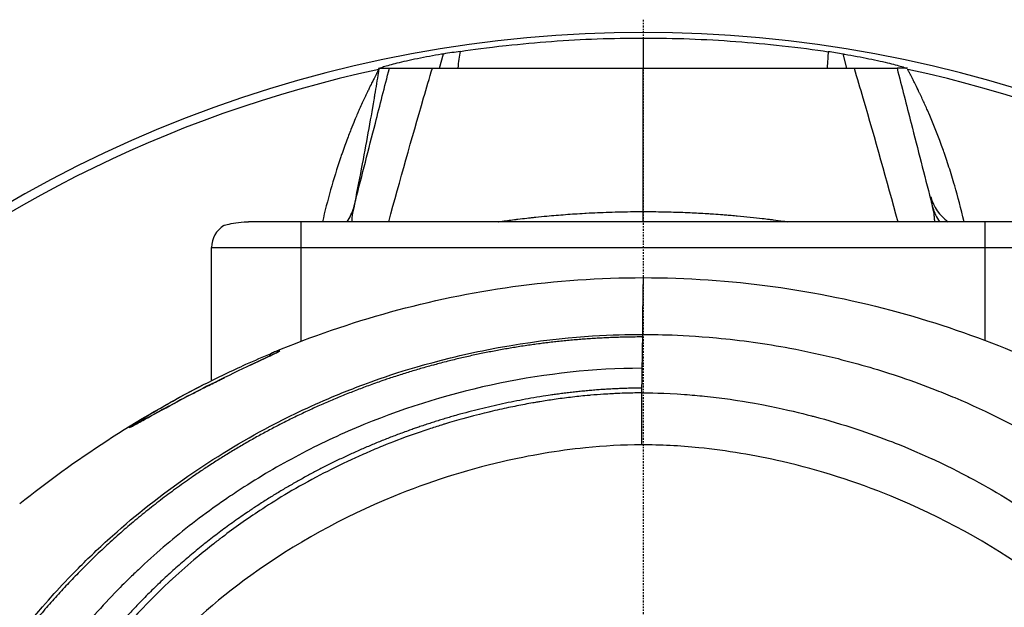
# Model space of a CAD drawing. Header units: millimetres. Extents: x 0 to 5219, y 0 to 2970.
# Tile 156 of 232: x 956 to 1032, y 2753 to 2799. Entities that reach past the tile are written whole.
import ezdxf

# ---------------------------------------------------------------- set-up
doc = ezdxf.new("R2010")
doc.units = ezdxf.units.MM
doc.header["$LTSCALE"] = 0.2
doc.linetypes.add('CENTER2', pattern=[1.125, 0.75, -0.125, 0.125, -0.125])
doc.layers.add('02_Center Line', color=1, linetype='CENTER2')

# ---------------------------------------------------------------- blocks, each defined once
blk = doc.blocks.new('A$C9f5df81e')
for p, q in [((-0.001, 97.63), (-0.001, 95.288)), ((-15.784, 95.288), (-15.488, 96.391)), ((15.784, 95.288), (15.488, 96.391)), ((-20.524, 95.284), (-19.67, 95.287)), ((-20.524, 95.284), (-20.497, 95.199)), ((20.474, 95.284), (19.67, 95.287)), ((30.584, 83.4), (-30.584, 83.4)), ((-26.5, 74.145), (-26.5, 83.4)), ((26.5, 74.198), (26.5, 83.4)), ((-33.45, 81.4), (33.45, 81.4)), ((-33.45, 71.083), (-33.45, 81.4)), ((-0.132, 70.135), (-0.132, 66.111)), ((-27.572, 68.228), (-27.572, 68.234)), ((-40.121, 59.944), (-40.121, 59.951))]:
    blk.add_line(p, q)
for centre, radius, start, end in [((0, 0), 98.049, 320.81648, 219.18352), ((0, 0), 97.379, 102.15136, 218.6979), ((0, 0), 97.379, 321.3021, 77.84817), ((-31.45, 81.4), 2, 121.66824, 180), ((0, 0), 71, 130.74815, 130.78181)]:
    blk.add_arc(centre, radius, start, end)
for centre, major_axis, ratio, start_param, end_param in [((0, 0.281), (97.408, 0), 0.999387, 1.716767, 1.730476), ((0, 0.282), (97.407, 0), 0.999387, 1.411115, 1.42312), ((-799.489, 95.195), (839.568, 0.164), 0.000393, 6.066655, 6.06671), ((26.064, 86.369), (-3.797, -1.031), 0.936067, 0.00696, 0.648579), ((-26.279, 85.534), (3.881, -0.902), 0.932896, 5.918291, 6.241384), ((0, 86.004), (0.001, 4), 0.000655, 4.003634, 4.240243), ((26.279, 85.534), (-3.881, -0.901), 0.932892, 0.041852, 0.364952), ((-0.089, -25.559), (-0.412, -111.374), 0.006969, 3.596906, 3.644133), ((3.103, -43.309), (2.493, -129.241), 0.016754, 3.561917, 3.565594), ((-66.121, -283.354), (38.047, 356.75), 0.050041, 0.027398, 0.036226), ((-66.121, -283.354), (38.047, 356.75), 0.050041, 0.00544, 0.027398), ((-27.98, 72.939), (0.001, -0.5), 0.999314, 3.916329, 3.916963), ((-27.98, 72.939), (-0.001, 0.5), 0.999314, 0.391954, 0.760551), ((3.676, -25.48), (2.864, -111.294), 0.023666, 3.643675, 3.671677), ((4.637, -25.439), (-3.658, 111.255), 0.028562, 0.529883, 0.536449), ((-17.859, -554.187), (-21.158, 622.077), 0.037405, 0.030063, 0.036277), ((-39.582, 67.028), (-0.361, 0.346), 0.998671, 5.66522, 6.034292), ((-39.582, 67.028), (0.361, -0.346), 0.998671, 2.505047, 2.50857)]:
    blk.add_ellipse(centre, major_axis=major_axis, ratio=ratio, start_param=start_param, end_param=end_param)
for points, knots in [([(-14.167, 96.595), (-13.13, 96.75), (-12.156, 96.88), (-9.453, 97.175), (-8.277, 97.283), (-5.909, 97.458), (-4.771, 97.521), (-2.373, 97.608), (-1.187, 97.63), (-0.001, 97.63)], [-1.54167, -1.54167, -1.54167, -1.54167, -1.077352, -1.077352, -0.719561, -0.719561, -0.355862, -0.355862, -0.000001, -0.000001, -0.000001, -0.000001]), ([(-0.001, 97.63), (2.392, 97.63), (4.772, 97.543), (8.381, 97.276), (9.575, 97.165), (12.125, 96.882), (13.271, 96.729), (14.332, 96.57)], [-1.174947, -1.174947, -1.174947, -1.174947, -0.604639, -0.604639, -0.322164, -0.322164, -0.000006, -0.000006, -0.000006, -0.000006]), ([(-15.488, 96.391), (-15.535, 96.384), (-15.582, 96.376), (-16.241, 96.268), (-16.891, 96.15), (-18.093, 95.906), (-18.645, 95.781), (-19.504, 95.569), (-19.879, 95.466), (-20.252, 95.346), (-20.344, 95.312), (-20.408, 95.284)], [-0.7391569, -0.7391569, -0.7391569, -0.7391569, -0.7249093, -0.7249093, -0.5389217, -0.5389217, -0.3529341, -0.3529341, -0.1764671, -0.1764671, -0.091179, -0.091179, -0.091179, -0.091179]), ([(15.488, 96.391), (15.535, 96.384), (15.582, 96.376), (16.241, 96.268), (16.891, 96.15), (18.093, 95.906), (18.645, 95.781), (19.504, 95.569), (19.879, 95.466), (20.252, 95.346), (20.344, 95.312), (20.408, 95.284)], [0.6897537, 0.6897537, 0.6897537, 0.6897537, 0.7040014, 0.7040014, 0.8899889, 0.8899889, 1.0759765, 1.0759765, 1.2524435, 1.2524435, 1.3377316, 1.3377316, 1.3377316, 1.3377316]), ([(-20.494, 95.205), (-20.528, 95.13), (-20.585, 95.026), (-20.614, 94.97), (-20.628, 94.942), (-20.646, 94.908), (-20.667, 94.867), (-20.688, 94.826), (-20.716, 94.772), (-20.729, 94.746), (-20.757, 94.693), (-20.79, 94.627), (-20.829, 94.549), (-20.849, 94.51), (-20.871, 94.468), (-20.893, 94.423), (-20.916, 94.377), (-20.943, 94.323), (-20.957, 94.296), (-21.009, 94.192), (-21.073, 94.064), (-21.147, 93.912), (-21.184, 93.837), (-21.224, 93.755), (-21.266, 93.668), (-21.308, 93.58), (-21.365, 93.463), (-21.394, 93.402), (-21.512, 93.156), (-21.638, 92.888), (-21.771, 92.596), (-21.837, 92.45), (-21.906, 92.299), (-21.976, 92.142), (-22.01, 92.063), (-22.046, 91.983), (-22.081, 91.902), (-22.099, 91.861), (-22.117, 91.82), (-22.135, 91.779), (-22.153, 91.737), (-22.176, 91.684), (-22.181, 91.671), (-22.27, 91.466), (-22.432, 91.086), (-22.651, 90.532), (-22.761, 90.255), (-22.885, 89.935), (-23.02, 89.571), (-23.087, 89.389), (-23.158, 89.196), (-23.23, 88.993), (-23.267, 88.891), (-23.303, 88.786), (-23.341, 88.679), (-23.359, 88.625), (-23.378, 88.571), (-23.397, 88.516), (-23.416, 88.461), (-23.44, 88.392), (-23.451, 88.358), (-24.015, 86.7), (-24.481, 85.046), (-24.859, 83.4)], [0.000041, 0.000041, 0.000041, 0.000041, 0.015625, 0.015625, 0.015625, 0.0234375, 0.0234375, 0.0234375, 0.03125, 0.03125, 0.03125, 0.046875, 0.046875, 0.046875, 0.0546875, 0.0546875, 0.0546875, 0.0625, 0.0625, 0.0625, 0.09375, 0.09375, 0.09375, 0.109375, 0.109375, 0.109375, 0.125, 0.125, 0.125, 0.1875, 0.1875, 0.1875, 0.21875, 0.21875, 0.21875, 0.234375, 0.234375, 0.234375, 0.2421875, 0.2421875, 0.2421875, 0.25, 0.25, 0.25, 0.375, 0.375, 0.375, 0.4375, 0.4375, 0.4375, 0.46875, 0.46875, 0.46875, 0.484375, 0.484375, 0.484375, 0.4921875, 0.4921875, 0.4921875, 0.5, 0.5, 0.5, 0.8845228, 0.8845228, 0.8845228, 0.8845228]), ([(-22.437, 84.482), (-22.385, 84.682), (-22.334, 84.883), (-22.282, 85.085), (-21.789, 87.01), (-21.281, 88.995), (-20.758, 91.04), (-20.402, 92.428), (-20.04, 93.844), (-19.67, 95.287)], [0, 0, 0, 0, 0.0586885, 0.0586885, 0.0586885, 0.6192986, 0.6192986, 0.6192986, 1, 1, 1, 1]), ([(-20.5, 95.162), (-20.503, 95.139), (-20.507, 95.116), (-20.511, 95.093), (-20.52, 95.035), (-20.529, 94.976), (-20.538, 94.916), (-20.622, 94.383), (-20.714, 93.821), (-20.813, 93.232), (-20.835, 93.104), (-20.857, 92.975), (-20.879, 92.845), (-21.016, 92.043), (-21.166, 91.191), (-21.33, 90.292), (-21.49, 89.41), (-21.663, 88.481), (-21.849, 87.506), (-22.032, 86.544), (-22.228, 85.537), (-22.437, 84.482)], [0.0057479, 0.0057479, 0.0057479, 0.0057479, 0.0139461, 0.0139461, 0.0139461, 0.0348205, 0.0348205, 0.0348205, 0.2223983, 0.2223983, 0.2223983, 0.263146, 0.263146, 0.263146, 0.5131765, 0.5131765, 0.5131765, 0.7582424, 0.7582424, 0.7582424, 1, 1, 1, 1]), ([(-20.494, 95.205), (-20.495, 95.198), (-20.497, 95.185), (-20.499, 95.173), (-20.499, 95.169), (-20.5, 95.166), (-20.5, 95.162)], [0, 0, 0, 0, 0.004505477, 0.004505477, 0.004505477, 0.005747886, 0.005747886, 0.005747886, 0.005747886]), ([(-19.719, 83.4), (-18.846, 86.597), (-17.95, 89.794), (-17.017, 92.991), (-16.793, 93.757), (-16.568, 94.522), (-16.34, 95.288)], [0.1355558, 0.1355558, 0.1355558, 0.1355558, 0.8329277, 0.8329277, 0.8329277, 1, 1, 1, 1]), ([(-19.67, 95.287), (-19.656, 95.287), (-19.577, 95.287), (-19.281, 95.288), (-19.061, 95.288), (-18.477, 95.288), (-18.114, 95.288), (-17.283, 95.288), (-16.829, 95.288), (-16.34, 95.288)], [-0.636574, -0.636574, -0.636574, -0.636574, -0.4794173, -0.4794173, -0.319228, -0.319228, -0.1562272, -0.1562272, -0.000001, -0.000001, -0.000001, -0.000001]), ([(-16.34, 95.288), (-15.493, 95.288), (-14.612, 95.288), (-13.731, 95.288), (-13.258, 95.288), (-12.784, 95.288), (-12.308, 95.288), (-11.87, 95.288), (-11.432, 95.288), (-10.994, 95.288), (-10.08, 95.288), (-9.164, 95.288), (-8.248, 95.288), (-8.235, 95.288), (-8.222, 95.288), (-8.209, 95.288), (-7.306, 95.288), (-6.404, 95.288), (-5.501, 95.288), (-4.585, 95.288), (-3.668, 95.288), (-2.751, 95.288), (-1.834, 95.288), (-0.917, 95.288), (0, 95.288)], [0, 0, 0, 0, 0.162722, 0.162722, 0.162722, 0.25, 0.25, 0.25, 0.330133, 0.330133, 0.330133, 0.4976, 0.4976, 0.4976, 0.5, 0.5, 0.5, 0.665096, 0.665096, 0.665096, 0.832572, 0.832572, 0.832572, 1, 1, 1, 1]), ([(0, 95.288), (0.917, 95.288), (1.834, 95.288), (2.751, 95.288), (3.668, 95.288), (4.585, 95.288), (5.501, 95.288), (6.401, 95.288), (7.301, 95.288), (8.201, 95.288), (8.217, 95.288), (8.233, 95.288), (8.248, 95.288), (9.164, 95.288), (10.08, 95.288), (10.994, 95.288), (11.428, 95.288), (11.861, 95.288), (12.295, 95.288), (12.776, 95.288), (13.253, 95.288), (13.731, 95.288), (14.607, 95.288), (15.487, 95.288), (16.34, 95.288)], [0, 0, 0, 0, 0.167585, 0.167585, 0.167585, 0.335224, 0.335224, 0.335224, 0.5, 0.5, 0.5, 0.502873, 0.502873, 0.502873, 0.670529, 0.670529, 0.670529, 0.75, 0.75, 0.75, 0.838181, 0.838181, 0.838181, 1, 1, 1, 1]), ([(0.001, 84.184), (0, 84.56), (0.001, 85.6), (0, 87.305), (0, 89.3), (0, 91.295), (0, 93.291), (0, 94.622), (0, 95.288)], [0, 0, 0, 0, 0.101568, 0.28125, 0.460931, 0.640613, 0.820295, 1, 1, 1, 1]), ([(16.34, 95.288), (16.827, 95.288), (17.28, 95.288), (18.11, 95.288), (18.472, 95.288), (19.058, 95.288), (19.279, 95.288), (19.577, 95.287), (19.656, 95.287), (19.67, 95.287)], [-0.6378238, -0.6378238, -0.6378238, -0.6378238, -0.4817031, -0.4817031, -0.3188172, -0.3188172, -0.1578884, -0.1578884, -0.000001, -0.000001, -0.000001, -0.000001]), ([(16.34, 95.288), (16.568, 94.522), (16.793, 93.757), (17.017, 92.991), (17.95, 89.794), (18.846, 86.597), (19.719, 83.4)], [0, 0, 0, 0, 0.1670722, 0.1670722, 0.1670722, 0.8644437, 0.8644437, 0.8644437, 0.8644437]), ([(19.67, 95.287), (20.04, 93.844), (20.402, 92.428), (20.758, 91.04), (21.281, 88.995), (21.789, 87.01), (22.282, 85.085), (22.334, 84.883), (22.385, 84.682), (22.437, 84.482)], [0, 0, 0, 0, 0.3806895, 0.3806895, 0.3806895, 0.9413102, 0.9413102, 0.9413102, 1, 1, 1, 1]), ([(24.861, 83.4), (24.63, 84.408), (24.384, 85.338), (24.136, 86.188), (23.986, 86.699), (23.837, 87.181), (23.689, 87.634), (23.616, 87.861), (23.543, 88.08), (23.471, 88.292), (23.435, 88.398), (23.399, 88.502), (23.364, 88.604), (23.346, 88.655), (23.328, 88.706), (23.311, 88.756), (23.293, 88.806), (23.281, 88.84), (23.258, 88.905), (22.89, 89.945), (22.488, 90.967), (22.027, 92.027), (21.911, 92.292), (21.792, 92.557), (21.669, 92.822), (21.607, 92.955), (21.545, 93.088), (21.482, 93.22), (21.45, 93.287), (21.419, 93.353), (21.387, 93.419), (21.371, 93.452), (21.355, 93.485), (21.339, 93.518), (21.323, 93.552), (21.312, 93.574), (21.291, 93.618), (21.206, 93.794), (21.13, 93.948), (21.064, 94.081), (21.031, 94.148), (21, 94.209), (20.972, 94.265), (20.958, 94.293), (20.945, 94.32), (20.932, 94.345), (20.926, 94.357), (20.92, 94.37), (20.914, 94.382), (20.907, 94.394), (20.907, 94.395), (20.896, 94.417), (20.851, 94.505), (20.812, 94.583), (20.778, 94.649), (20.761, 94.683), (20.745, 94.713), (20.731, 94.741), (20.724, 94.755), (20.717, 94.768), (20.71, 94.781), (20.704, 94.793), (20.703, 94.794), (20.692, 94.816), (20.669, 94.86), (20.649, 94.899), (20.632, 94.932), (20.623, 94.949), (20.615, 94.964), (20.608, 94.978), (20.601, 94.992), (20.6, 94.994), (20.588, 95.016), (20.565, 95.059), (20.558, 95.073), (20.534, 95.116), (20.52, 95.142), (20.506, 95.165), (20.493, 95.223)], [0.0422747, 0.0422747, 0.0422747, 0.0422747, 0.25, 0.25, 0.25, 0.375, 0.375, 0.375, 0.4375, 0.4375, 0.4375, 0.46875, 0.46875, 0.46875, 0.484375, 0.484375, 0.484375, 0.5, 0.5, 0.5, 0.75, 0.75, 0.75, 0.8125, 0.8125, 0.8125, 0.84375, 0.84375, 0.84375, 0.859375, 0.859375, 0.859375, 0.8671875, 0.8671875, 0.8671875, 0.875, 0.875, 0.875, 0.90625, 0.90625, 0.90625, 0.921875, 0.921875, 0.921875, 0.9296875, 0.9296875, 0.9296875, 0.9335938, 0.9335938, 0.9335938, 0.9375, 0.9375, 0.9375, 0.953125, 0.953125, 0.953125, 0.9609375, 0.9609375, 0.9609375, 0.9648438, 0.9648438, 0.9648438, 0.96875, 0.96875, 0.96875, 0.9765625, 0.9765625, 0.9765625, 0.9804688, 0.9804688, 0.9804688, 0.984375, 0.984375, 0.984375, 0.9921875, 0.9921875, 0.9921875, 0.997065, 0.997065, 0.997065, 0.997065]), ([(-22.437, 84.482), (-22.504, 84.192), (-22.544, 83.944), (-22.569, 83.717), (-22.578, 83.63), (-22.585, 83.546), (-22.589, 83.464), (-22.59, 83.443), (-22.591, 83.421), (-22.592, 83.4)], [0, 0, 0, 0, 0.0904902, 0.0904902, 0.0904902, 0.125, 0.125, 0.125, 0.1340809, 0.1340809, 0.1340809, 0.1340809]), ([(-11.203, 83.4), (-11.202, 83.4), (-11.202, 83.4), (-11.202, 83.4), (-11.154, 83.407), (-11.105, 83.413), (-11.057, 83.42), (-10.694, 83.47), (-10.337, 83.516), (-9.986, 83.56), (-9.898, 83.571), (-9.811, 83.582), (-9.725, 83.592), (-9.484, 83.622), (-9.247, 83.65), (-9.013, 83.676), (-8.939, 83.685), (-8.865, 83.693), (-8.791, 83.701), (-8.749, 83.706), (-8.706, 83.71), (-8.664, 83.715), (-8.548, 83.728), (-8.47, 83.736), (-8.319, 83.752), (-8.03, 83.782), (-7.749, 83.81), (-7.469, 83.836), (-6.997, 83.88), (-6.526, 83.92), (-6.016, 83.958), (-5.556, 83.993), (-5.066, 84.026), (-4.516, 84.057), (-4.484, 84.059), (-4.451, 84.061), (-4.418, 84.062), (-3.829, 84.095), (-3.242, 84.121), (-2.658, 84.14), (-2.016, 84.161), (-1.378, 84.175), (-0.742, 84.181), (-0.494, 84.183), (-0.247, 84.184), (0.001, 84.184)], [0.6249771, 0.6249771, 0.6249771, 0.6249771, 0.625, 0.625, 0.625, 0.6309875, 0.6309875, 0.6309875, 0.676219, 0.676219, 0.676219, 0.6875, 0.6875, 0.6875, 0.71875, 0.71875, 0.71875, 0.728641, 0.728641, 0.728641, 0.734375, 0.734375, 0.734375, 0.75, 0.75, 0.75, 0.7798324, 0.7798324, 0.7798324, 0.8298932, 0.8298932, 0.8298932, 0.875, 0.875, 0.875, 0.8776759, 0.8776759, 0.8776759, 0.9260915, 0.9260915, 0.9260915, 0.9792833, 0.9792833, 0.9792833, 1, 1, 1, 1]), ([(0.001, 84.184), (0.195, 84.184), (0.389, 84.184), (0.584, 84.182), (1.113, 84.178), (1.643, 84.169), (2.176, 84.155), (2.653, 84.142), (3.132, 84.125), (3.613, 84.103), (3.618, 84.103), (3.623, 84.102), (3.628, 84.102), (4.068, 84.082), (4.51, 84.059), (4.953, 84.031), (5.116, 84.021), (5.278, 84.011), (5.441, 84), (5.683, 83.983), (5.925, 83.966), (6.168, 83.947), (6.232, 83.942), (6.297, 83.937), (6.361, 83.932), (6.515, 83.92), (6.669, 83.907), (6.823, 83.894), (6.978, 83.881), (7.18, 83.863), (7.286, 83.853), (7.615, 83.823), (7.957, 83.789), (8.292, 83.755), (8.614, 83.721), (8.929, 83.686), (9.22, 83.652), (9.412, 83.63), (9.594, 83.608), (9.761, 83.588), (9.864, 83.575), (9.969, 83.562), (10.074, 83.549), (10.335, 83.516), (10.599, 83.482), (10.86, 83.447), (10.975, 83.431), (11.09, 83.416), (11.203, 83.4)], [0.0000168, 0.0000168, 0.0000168, 0.0000168, 0.0203023, 0.0203023, 0.0203023, 0.0754814, 0.0754814, 0.0754814, 0.125, 0.125, 0.125, 0.1255, 0.1255, 0.1255, 0.170881, 0.170881, 0.170881, 0.1875, 0.1875, 0.1875, 0.2121861, 0.2121861, 0.2121861, 0.21875, 0.21875, 0.21875, 0.234375, 0.234375, 0.234375, 0.25, 0.25, 0.25, 0.2982721, 0.2982721, 0.2982721, 0.3445301, 0.3445301, 0.3445301, 0.375, 0.375, 0.375, 0.3939691, 0.3939691, 0.3939691, 0.4409288, 0.4409288, 0.4409288, 0.4615549, 0.4615549, 0.4615549, 0.4615549]), ([(22.592, 83.4), (22.59, 83.458), (22.586, 83.516), (22.582, 83.573), (22.575, 83.66), (22.565, 83.754), (22.552, 83.854), (22.527, 84.042), (22.49, 84.251), (22.437, 84.482)], [0.3870092, 0.3870092, 0.3870092, 0.3870092, 0.5, 0.5, 0.5, 0.6738327, 0.6738327, 0.6738327, 1, 1, 1, 1]), ([(-32.5, 83.102), (-32.5, 83.102), (-32.498, 83.103), (-32.479, 83.109), (-32.428, 83.125), (-32.216, 83.184), (-32.013, 83.238), (-31.515, 83.331), (-31.235, 83.371), (-30.813, 83.396), (-30.7, 83.4), (-30.584, 83.4)], [1.6000807, 1.6000807, 1.6000807, 1.6000807, 1.6187246, 1.6187246, 1.7008007, 1.7008007, 1.8260436, 1.8260436, 1.9370582, 1.9370582, 1.9761784, 1.9761784, 1.9761784, 1.9761784]), ([(-28.571, 73.317), (-22.821, 75.712), (-16.519, 77.479), (-6.767, 78.832), (-3.378, 79.071), (-0.001, 79.065)], [0.000692, 0.000692, 0.000692, 0.000692, 1.95859, 1.95859, 2.971802, 2.971802, 2.971802, 2.971802]), ([(-0.001, 79.065), (6.701, 79.073), (13.478, 78.121), (22.798, 75.558), (25.759, 74.537), (28.589, 73.374)], [0, 0, 0, 0, 2.010703, 2.010703, 2.980505, 2.980505, 2.980505, 2.980505]), ([(-54.351, -14.592), (-54.488, -14.303), (-54.593, -14.078), (-54.668, -13.917), (-55.305, -12.551), (-55.903, -11.167), (-56.458, -9.766), (-56.572, -9.478), (-56.684, -9.19), (-56.795, -8.901), (-57.133, -8.014), (-57.749, -6.388), (-58.475, -3.976), (-59.022, -2.16), (-59.494, -0.322), (-59.884, 1.532), (-59.891, 1.567), (-59.899, 1.602), (-59.906, 1.637), (-60.222, 3.151), (-60.589, 5.145), (-60.875, 7.631), (-61.186, 10.332), (-61.256, 12.278), (-61.287, 13.446), (-61.297, 13.803), (-61.301, 14.088), (-61.304, 14.301), (-61.315, 15.206), (-61.318, 16.623), (-61.197, 18.546), (-61.056, 20.778), (-60.78, 23.003), (-60.361, 25.202), (-60.355, 25.231), (-60.349, 25.261), (-60.344, 25.291), (-59.977, 27.194), (-59.512, 29.08), (-58.957, 30.939), (-58.375, 32.889), (-57.693, 34.81), (-56.922, 36.696), (-56.91, 36.724), (-56.899, 36.751), (-56.887, 36.779), (-56.251, 38.327), (-55.55, 39.85), (-54.787, 41.343), (-54.658, 41.595), (-53.911, 43.164), (-52.223, 45.87), (-50.296, 48.959), (-48.092, 51.882), (-45.637, 54.592), (-45.14, 55.14), (-44.521, 55.805), (-43.763, 56.57), (-43.022, 57.317), (-42.149, 58.16), (-41.123, 59.076), (-37.429, 62.376), (-33.315, 65.229), (-28.907, 67.551), (-27.235, 68.432), (-25.521, 69.237), (-23.771, 69.96), (-23.215, 70.19), (-22.654, 70.412), (-22.091, 70.626), (-21.07, 71.012), (-18.732, 71.917), (-14.935, 72.851), (-13.96, 73.091), (-13.024, 73.297), (-12.128, 73.474), (-7.315, 74.427), (-3.7, 74.598), (-1.418, 74.649), (-0.895, 74.661), (-0.441, 74.664), (-0.057, 74.665)], [0.2401856, 0.2401856, 0.2401856, 0.2401856, 0.25, 0.25, 0.25, 0.2796252, 0.2796252, 0.2796252, 0.2857143, 0.2857143, 0.2857143, 0.3163265, 0.3163265, 0.3163265, 0.3469388, 0.3469388, 0.3469388, 0.3476324, 0.3476324, 0.3476324, 0.377551, 0.377551, 0.377551, 0.4010005, 0.4010005, 0.4010005, 0.4081633, 0.4081633, 0.4081633, 0.4265306, 0.4265306, 0.4265306, 0.4540816, 0.4540816, 0.4540816, 0.4544339, 0.4544339, 0.4544339, 0.4770408, 0.4770408, 0.4770408, 0.4996669, 0.4996669, 0.4996669, 0.5, 0.5, 0.5, 0.5178571, 0.5178571, 0.5178571, 0.5357143, 0.5357143, 0.5357143, 0.5714286, 0.5714286, 0.5714286, 0.5985301, 0.5985301, 0.5985301, 0.625, 0.625, 0.625, 0.75, 0.75, 0.75, 0.7974141, 0.7974141, 0.7974141, 0.8125, 0.8125, 0.8125, 0.875, 0.875, 0.875, 0.8914403, 0.8914403, 0.8914403, 0.9797679, 0.9797679, 0.9797679, 1, 1, 1, 1]), ([(-0.057, 74.665), (0.41, 74.664), (2.636, 74.681), (7.582, 74.22), (9.478, 73.955), (12.611, 73.371), (13.856, 73.099), (16.741, 72.377), (18.37, 71.898), (20.895, 71.042), (21.806, 70.708), (23.188, 70.165), (23.666, 69.97), (26.68, 68.696), (29.141, 67.452), (34.65, 64.186), (37.625, 62.043), (40.752, 59.331), (41.116, 59.007), (44.46, 55.963), (47.148, 52.958), (49.79, 49.365), (50.081, 48.959), (50.635, 48.166), (50.902, 47.774), (51.3, 47.176), (51.436, 46.967), (52.075, 45.98), (52.596, 45.136), (53.34, 43.857), (53.587, 43.421), (54.484, 41.789), (55.087, 40.599), (56.243, 38.126), (56.805, 36.8), (57.547, 34.874), (57.759, 34.301), (58.593, 31.941), (59.125, 30.176), (59.633, 28.147), (59.69, 27.913), (59.863, 27.182), (59.973, 26.687), (60.149, 25.836), (60.222, 25.468), (60.667, 23.067), (61.115, 20.011), (61.218, 16.003), (61.222, 15.817), (61.268, 12.883), (61.091, 10.35), (60.74, 6.91), (60.533, 5.398), (59.818, 1.254), (59.201, -1.355), (58.302, -4.385), (58.154, -4.865), (57.715, -6.237), (57.411, -7.126), (56.809, -8.781), (56.512, -9.555), (56.069, -10.651), (55.931, -10.986), (55.539, -11.92), (55.269, -12.543), (54.775, -13.638), (54.559, -14.104), (54.34, -14.565)], [0.000004, 0.000004, 0.000004, 0.000004, 0.139875, 0.139875, 0.227512, 0.227512, 0.285894, 0.285894, 0.363713, 0.363713, 0.408155, 0.408155, 0.431826, 0.431826, 0.55804, 0.55804, 0.726318, 0.726318, 0.748791, 0.748791, 0.934846, 0.934846, 0.958293, 0.958293, 0.980317, 0.980317, 0.992046, 0.992046, 1.035571, 1.035571, 1.057896, 1.057896, 1.118512, 1.118512, 1.185121, 1.185121, 1.212956, 1.212956, 1.299325, 1.299325, 1.310275, 1.310275, 1.333714, 1.333714, 1.350359, 1.350359, 1.438721, 1.438721, 1.44302, 1.44302, 1.506527, 1.506527, 1.556602, 1.556602, 1.644538, 1.644538, 1.661123, 1.661123, 1.692259, 1.692259, 1.719331, 1.719331, 1.731162, 1.731162, 1.752878, 1.752878, 1.76903, 1.76903, 1.76903, 1.76903]), ([(-28.172, 73.401), (-28.133, 73.401), (-28.226, 73.345), (-28.522, 73.2), (-28.818, 73.054), (-29.33, 72.815), (-30.101, 72.451), (-30.873, 72.087), (-31.875, 71.607), (-32.798, 71.15), (-33.721, 70.694), (-34.57, 70.26), (-35.311, 69.873), (-36.794, 69.098), (-37.888, 68.492), (-38.664, 68.065), (-39.44, 67.638), (-39.922, 67.374), (-39.847, 67.452)], [-1, -1, -1, -1, -0.875, -0.875, -0.875, -0.75, -0.75, -0.75, -0.625, -0.625, -0.625, -0.5, -0.5, -0.5, -0.25, -0.25, -0.25, 0, 0, 0, 0]), ([(-30.451, 72.286), (-30.201, 72.404), (-29.969, 72.514), (-29.502, 72.734), (-29.275, 72.841), (-28.85, 73.042), (-28.667, 73.129), (-28.377, 73.272), (-28.272, 73.331), (-28.272, 73.331)], [1.8314982, 1.8314982, 1.8314982, 1.8314982, 1.9253033, 1.9253033, 2.0438737, 2.0438737, 2.1923839, 2.1923839, 2.3696427, 2.3696427, 2.3696427, 2.3696427]), ([(-34.014, 70.801), (-32.961, 71.336), (-31.884, 71.853), (-30.782, 72.35), (-30.115, 72.65), (-29.44, 72.943), (-28.755, 73.227)], [0.5395681, 0.5395681, 0.5395681, 0.5395681, 0.8258779, 0.8258779, 0.8258779, 0.9991853, 0.9991853, 0.9991853, 0.9991853]), ([(-28.746, 73.231), (-28.756, 73.227), (-28.793, 73.215), (-28.847, 73.172), (-28.884, 73.142), (-28.91, 73.111), (-28.929, 73.083), (-28.951, 73.05), (-28.968, 73.016), (-28.98, 72.981)], [-0.9999988, -0.9999988, -0.9999988, -0.9999988, -0.75, -0.75, -0.75, -0.5, -0.5, -0.5, -0.3067825, -0.3067825, -0.3067825, -0.3067825]), ([(-0.102, 72.046), (-0.112, 72.046), (-0.122, 72.046), (-0.132, 72.046), (-3.823, 72.036), (-7.505, 71.622), (-11.112, 70.886), (-14.719, 70.15), (-18.252, 69.078), (-21.643, 67.685), (-23.263, 67.02), (-24.851, 66.282), (-26.4, 65.475), (-27.949, 64.667), (-29.459, 63.791), (-30.924, 62.849), (-31.331, 62.587), (-31.734, 62.321), (-32.134, 62.049), (-32.454, 61.831), (-32.772, 61.611), (-33.088, 61.387), (-33.797, 60.883), (-34.494, 60.364), (-35.179, 59.829), (-36.547, 58.759), (-37.864, 57.629), (-39.121, 56.443), (-39.354, 56.223), (-39.584, 56.002), (-39.813, 55.778), (-40.202, 55.398), (-40.585, 55.013), (-40.961, 54.622), (-41.56, 54.002), (-42.142, 53.368), (-42.709, 52.722), (-43.843, 51.43), (-44.913, 50.088), (-45.917, 48.701), (-46.009, 48.573), (-46.102, 48.444), (-46.193, 48.315), (-47.093, 47.049), (-47.937, 45.746), (-48.723, 44.412), (-49.589, 42.942), (-50.384, 41.433), (-51.104, 39.891), (-51.799, 38.401), (-52.428, 36.884), (-52.983, 35.342), (-53.524, 33.841), (-53.996, 32.317), (-54.393, 30.771), (-54.405, 30.728), (-54.415, 30.686), (-54.426, 30.643), (-54.831, 29.053), (-55.158, 27.441), (-55.406, 25.822), (-55.641, 24.29), (-55.806, 22.753), (-55.901, 21.223), (-56.057, 18.71), (-56.024, 16.218), (-55.826, 13.741), (-55.773, 13.073), (-55.707, 12.406), (-55.63, 11.74), (-55.615, 11.612), (-55.6, 11.483), (-55.584, 11.355), (-55.487, 10.561), (-55.373, 9.769), (-55.243, 8.979), (-54.852, 6.609), (-54.313, 4.26), (-53.627, 1.956), (-52.759, -0.962), (-51.664, -3.819), (-50.351, -6.586)], [0, 0, 0, 0, 0.0002405, 0.0002405, 0.0002405, 0.087999, 0.087999, 0.087999, 0.1757575, 0.1757575, 0.1757575, 0.2176964, 0.2176964, 0.2176964, 0.2596353, 0.2596353, 0.2596353, 0.2712771, 0.2712771, 0.2712771, 0.2806048, 0.2806048, 0.2806048, 0.3015742, 0.3015742, 0.3015742, 0.3435132, 0.3435132, 0.3435132, 0.3512745, 0.3512745, 0.3512745, 0.3644826, 0.3644826, 0.3644826, 0.3854521, 0.3854521, 0.3854521, 0.427391, 0.427391, 0.427391, 0.4312716, 0.4312716, 0.4312716, 0.46933, 0.46933, 0.46933, 0.5112689, 0.5112689, 0.5112689, 0.5518142, 0.5518142, 0.5518142, 0.591266, 0.591266, 0.591266, 0.5923596, 0.5923596, 0.5923596, 0.632905, 0.632905, 0.632905, 0.6712635, 0.6712635, 0.6712635, 0.7342684, 0.7342684, 0.7342684, 0.7512605, 0.7512605, 0.7512605, 0.754541, 0.754541, 0.754541, 0.7748137, 0.7748137, 0.7748137, 0.8356317, 0.8356317, 0.8356317, 0.9126522, 0.9126522, 0.9126522, 0.9126522]), ([(-39.741, 67.488), (-39.741, 67.488), (-39.737, 67.489), (-39.707, 67.503), (-39.648, 67.532), (-39.398, 67.663), (-39.12, 67.815), (-38.242, 68.298), (-37.539, 68.688), (-36.202, 69.404), (-35.7, 69.671), (-34.73, 70.175), (-34.275, 70.409), (-33.46, 70.821), (-33.109, 70.997), (-32.649, 71.225), (-32.544, 71.276), (-32.438, 71.328)], [0.14965, 0.14965, 0.14965, 0.14965, 0.180015, 0.180015, 0.304933, 0.304933, 0.59654, 0.59654, 1.044991, 1.044991, 1.273129, 1.273129, 1.447896, 1.447896, 1.568952, 1.568952, 1.604166, 1.604166, 1.604166, 1.604166]), ([(-0.132, 70.135), (-0.418, 70.134), (-0.818, 70.13), (-1.332, 70.115), (-1.529, 70.109), (-1.743, 70.102), (-1.974, 70.092), (-2.12, 70.085), (-2.274, 70.078), (-2.434, 70.069), (-2.637, 70.058), (-2.85, 70.046), (-3.075, 70.031), (-3.392, 70.009), (-3.73, 69.984), (-4.089, 69.952), (-4.178, 69.944), (-4.266, 69.936), (-4.354, 69.928), (-4.783, 69.888), (-5.208, 69.843), (-5.631, 69.793), (-6.058, 69.742), (-6.482, 69.686), (-6.903, 69.626), (-7.273, 69.572), (-7.641, 69.516), (-8.006, 69.455), (-8.061, 69.446), (-8.115, 69.437), (-8.17, 69.428), (-8.294, 69.407), (-8.419, 69.386), (-8.543, 69.364), (-8.753, 69.327), (-8.964, 69.289), (-9.174, 69.249), (-9.594, 69.171), (-10.013, 69.087), (-10.431, 68.999), (-10.908, 68.898), (-11.384, 68.791), (-11.858, 68.678), (-11.926, 68.662), (-12.283, 68.579), (-12.924, 68.415), (-13.511, 68.264), (-14.336, 68.044), (-15.388, 67.723), (-15.467, 67.699), (-15.546, 67.675), (-15.627, 67.649), (-15.961, 67.546), (-16.287, 67.442), (-16.606, 67.336), (-17.021, 67.2), (-17.424, 67.061), (-17.815, 66.922), (-18.664, 66.621), (-19.459, 66.316), (-20.2, 66.014), (-20.608, 65.849), (-20.999, 65.684), (-21.375, 65.521), (-21.781, 65.345), (-22.168, 65.171), (-22.538, 65.001), (-22.667, 64.941), (-22.794, 64.882), (-22.919, 64.823), (-23.792, 64.413), (-24.598, 64.007), (-25.342, 63.611), (-27.149, 62.651), (-28.586, 61.761), (-29.7, 61.027), (-30.694, 60.371), (-31.665, 59.684), (-32.611, 58.966), (-32.837, 58.795), (-33.061, 58.622), (-33.284, 58.447), (-33.706, 58.115), (-34.139, 57.765), (-34.581, 57.395), (-35.194, 56.882), (-35.826, 56.33), (-36.47, 55.736), (-36.523, 55.688), (-36.575, 55.64), (-36.627, 55.591), (-37.106, 55.146), (-37.851, 54.444), (-38.812, 53.441), (-39.732, 52.479), (-40.852, 51.241), (-42.087, 49.669), (-42.224, 49.494), (-42.363, 49.315), (-42.503, 49.132), (-42.879, 48.64), (-43.237, 48.153), (-43.577, 47.673), (-44.075, 46.97), (-44.535, 46.282), (-44.962, 45.61), (-45.376, 44.959), (-45.757, 44.324), (-46.111, 43.708), (-46.591, 42.87), (-47.009, 42.083), (-47.375, 41.356), (-47.788, 40.534), (-48.134, 39.787), (-48.427, 39.121), (-48.607, 38.711), (-48.767, 38.331), (-48.91, 37.984), (-48.926, 37.944), (-48.942, 37.905), (-48.958, 37.865), (-49.012, 37.732), (-49.065, 37.6), (-49.117, 37.47), (-49.179, 37.313), (-49.239, 37.158), (-49.298, 37.005), (-49.421, 36.684), (-49.537, 36.372), (-49.645, 36.07), (-49.763, 35.743), (-49.872, 35.427), (-49.974, 35.123), (-50.043, 34.917), (-50.109, 34.716), (-50.172, 34.52), (-50.196, 34.444), (-50.219, 34.37), (-50.243, 34.296), (-50.288, 34.151), (-50.332, 34.009), (-50.375, 33.87), (-50.414, 33.739), (-50.453, 33.612), (-50.489, 33.487), (-50.527, 33.358), (-50.563, 33.233), (-50.598, 33.111), (-50.635, 32.979), (-50.671, 32.851), (-50.706, 32.726), (-50.723, 32.662), (-50.741, 32.598), (-50.758, 32.535), (-50.76, 32.527), (-50.762, 32.52), (-50.764, 32.512), (-50.779, 32.456), (-50.794, 32.4), (-50.809, 32.344), (-50.843, 32.217), (-50.877, 32.089), (-50.91, 31.959), (-50.943, 31.832), (-50.975, 31.704), (-51.008, 31.574), (-51.071, 31.322), (-51.133, 31.065), (-51.194, 30.802), (-51.31, 30.304), (-51.422, 29.787), (-51.529, 29.251), (-51.604, 28.874), (-51.676, 28.487), (-51.745, 28.092), (-51.808, 27.732), (-51.868, 27.365), (-51.924, 26.99), (-51.924, 26.987), (-51.949, 26.833), (-51.992, 26.525), (-52.039, 26.19), (-52.109, 25.673), (-52.184, 24.972), (-52.21, 24.731), (-52.236, 24.469), (-52.262, 24.184), (-52.274, 24.05), (-52.285, 23.918), (-52.296, 23.789), (-52.3, 23.738), (-52.304, 23.687), (-52.308, 23.637), (-52.329, 23.36), (-52.347, 23.097), (-52.363, 22.847), (-52.396, 22.286), (-52.416, 21.794), (-52.427, 21.369), (-52.428, 21.335), (-52.429, 21.3), (-52.43, 21.264), (-52.445, 20.651), (-52.456, 19.749), (-52.413, 18.56), (-52.407, 18.404), (-52.401, 18.249), (-52.394, 18.096), (-52.357, 17.291), (-52.3, 16.509), (-52.227, 15.75), (-52.202, 15.485), (-52.173, 15.214), (-52.142, 14.937), (-52.015, 13.811), (-51.836, 12.59), (-51.584, 11.28), (-51.566, 11.187), (-51.547, 11.093), (-51.529, 11), (-51.426, 10.481), (-51.314, 9.964), (-51.193, 9.449), (-51.073, 8.933), (-50.943, 8.42), (-50.806, 7.908), (-50.714, 7.568), (-50.618, 7.228), (-50.519, 6.89), (-50.509, 6.855), (-50.323, 6.172), (-49.875, 4.868), (-49.754, 4.515), (-49.613, 4.118), (-49.448, 3.677), (-49.199, 3.01), (-48.96, 2.416), (-48.74, 1.891), (-48.523, 1.373), (-48.323, 0.923), (-48.148, 0.538), (-48.131, 0.502), (-48.115, 0.466), (-48.098, 0.43), (-47.876, -0.054), (-47.646, -0.534), (-47.407, -1.011), (-47.296, -1.233), (-47.183, -1.455), (-47.068, -1.676)], [0, 0, 0, 0, 0.0150587, 0.0150587, 0.0150587, 0.0208299, 0.0208299, 0.0208299, 0.0245021, 0.0245021, 0.0245021, 0.0291504, 0.0291504, 0.0291504, 0.0357143, 0.0357143, 0.0357143, 0.0380803, 0.0380803, 0.0380803, 0.0495766, 0.0495766, 0.0495766, 0.0612032, 0.0612032, 0.0612032, 0.0714286, 0.0714286, 0.0714286, 0.0729408, 0.0729408, 0.0729408, 0.0763746, 0.0763746, 0.0763746, 0.0821973, 0.0821973, 0.0821973, 0.0938436, 0.0938436, 0.0938436, 0.1071429, 0.1071429, 0.1071429, 0.125154, 0.125154, 0.125154, 0.1416278, 0.1416278, 0.1416278, 0.1428571, 0.1428571, 0.1428571, 0.1508544, 0.1508544, 0.1508544, 0.1612372, 0.1612372, 0.1612372, 0.1837871, 0.1837871, 0.1837871, 0.1961944, 0.1961944, 0.1961944, 0.2095938, 0.2095938, 0.2095938, 0.2142857, 0.2142857, 0.2142857, 0.2351211, 0.2351211, 0.2351211, 0.2857143, 0.2857143, 0.2857143, 0.3186613, 0.3186613, 0.3186613, 0.3265306, 0.3265306, 0.3265306, 0.3428585, 0.3428585, 0.3428585, 0.3655098, 0.3655098, 0.3655098, 0.3673469, 0.3673469, 0.3673469, 0.4068805, 0.4068805, 0.4068805, 0.4447649, 0.4447649, 0.4447649, 0.4489796, 0.4489796, 0.4489796, 0.4647548, 0.4647548, 0.4647548, 0.4878409, 0.4878409, 0.4878409, 0.5102041, 0.5102041, 0.5102041, 0.5312679, 0.5312679, 0.5312679, 0.5550698, 0.5550698, 0.5550698, 0.5697389, 0.5697389, 0.5697389, 0.5714286, 0.5714286, 0.5714286, 0.574695, 0.574695, 0.574695, 0.578627, 0.578627, 0.578627, 0.5868754, 0.5868754, 0.5868754, 0.5958006, 0.5958006, 0.5958006, 0.6018494, 0.6018494, 0.6018494, 0.6041832, 0.6041832, 0.6041832, 0.6087647, 0.6087647, 0.6087647, 0.6130674, 0.6130674, 0.6130674, 0.6174816, 0.6174816, 0.6174816, 0.6222294, 0.6222294, 0.6222294, 0.6246894, 0.6246894, 0.6246894, 0.625, 0.625, 0.625, 0.6268572, 0.6268572, 0.6268572, 0.6310384, 0.6310384, 0.6310384, 0.6351366, 0.6351366, 0.6351366, 0.6431056, 0.6431056, 0.6431056, 0.6582397, 0.6582397, 0.6582397, 0.6688931, 0.6688931, 0.6688931, 0.6785714, 0.6785714, 0.6785714, 0.6894314, 0.6894314, 0.6894314, 0.7012808, 0.7012808, 0.7012808, 0.7053571, 0.7053571, 0.7053571, 0.7085148, 0.7085148, 0.7085148, 0.7097661, 0.7097661, 0.7097661, 0.7166697, 0.7166697, 0.7166697, 0.7321429, 0.7321429, 0.7321429, 0.7336372, 0.7336372, 0.7336372, 0.7589286, 0.7589286, 0.7589286, 0.7632295, 0.7632295, 0.7632295, 0.7857143, 0.7857143, 0.7857143, 0.7941826, 0.7941826, 0.7941826, 0.8285714, 0.8285714, 0.8285714, 0.8312783, 0.8312783, 0.8312783, 0.8463394, 0.8463394, 0.8463394, 0.8614008, 0.8614008, 0.8614008, 0.8714286, 0.8714286, 0.8714286, 0.8967356, 0.8967356, 0.8967356, 0.9035714, 0.9035714, 0.9035714, 0.9197537, 0.9197537, 0.9197537, 0.9357143, 0.9357143, 0.9357143, 0.9368359, 0.9368359, 0.9368359, 0.9518576, 0.9518576, 0.9518576, 0.9588749, 0.9588749, 0.9588749, 0.9588749]), ([(-0.132, 70.135), (0.449, 70.136), (1.566, 70.135), (3.21, 70.018), (3.739, 69.98), (4.252, 69.934), (4.75, 69.883), (5.367, 69.819), (5.96, 69.746), (6.529, 69.667), (6.98, 69.604), (8.081, 69.456), (9.809, 69.107), (11.136, 68.839), (12.208, 68.575), (13.036, 68.36), (13.077, 68.349), (13.118, 68.338), (13.159, 68.328), (15.539, 67.702), (17.58, 67.005), (19.303, 66.334), (19.337, 66.321), (20.365, 65.953), (22.31, 65.063), (22.318, 65.059), (22.326, 65.055), (22.334, 65.051), (24.057, 64.261), (25.02, 63.732), (25.289, 63.588), (27.177, 62.584), (29.001, 61.472), (30.748, 60.258), (30.788, 60.231), (30.827, 60.203), (30.866, 60.176), (31.016, 60.071), (32.185, 59.303), (34.187, 57.655), (34.717, 57.219), (35.303, 56.72), (35.937, 56.149), (36.8, 55.373), (37.523, 54.671), (38.124, 54.063), (39.475, 52.696), (40.218, 51.814), (40.472, 51.52), (41.591, 50.225), (42.431, 49.125), (43.054, 48.271), (43.725, 47.351), (44.145, 46.717), (44.358, 46.395), (45.382, 44.845), (46.114, 43.555), (46.638, 42.58), (47.062, 41.792), (47.35, 41.208), (47.528, 40.842), (47.81, 40.264), (48.272, 39.301), (48.835, 37.923), (49.143, 37.169), (49.388, 36.515), (49.584, 35.966), (49.727, 35.566), (49.844, 35.222), (49.938, 34.936), (50.155, 34.282), (50.477, 33.275), (50.834, 31.898), (51.29, 30.142), (51.471, 29.104), (51.524, 28.818), (51.534, 28.769), (51.543, 28.72), (51.552, 28.671), (51.928, 26.641), (52.17, 24.587), (52.276, 22.528), (52.295, 22.159), (52.314, 21.723), (52.325, 21.219), (52.338, 20.674), (52.343, 20.051), (52.332, 19.349), (52.302, 17.558), (52.198, 16.507), (52.171, 16.192), (52.101, 15.374), (52.009, 14.556), (51.896, 13.742), (51.72, 12.471), (51.492, 11.208), (51.212, 9.954), (50.909, 8.59), (50.58, 7.398), (50.266, 6.372), (49.96, 5.374), (49.668, 4.534), (49.414, 3.845), (48.786, 2.141), (48.122, 0.639), (47.478, -0.675), (47.321, -0.995), (47.165, -1.304), (47.011, -1.602)], [-1, -1, -1, -1, -0.96875, -0.96875, -0.96875, -0.9547937, -0.9547937, -0.9547937, -0.9375, -0.9375, -0.9375, -0.90625, -0.90625, -0.90625, -0.875, -0.875, -0.875, -0.8739463, -0.8739463, -0.8739463, -0.8125, -0.8125, -0.8125, -0.7813822, -0.7813822, -0.7813822, -0.78125, -0.78125, -0.78125, -0.75, -0.75, -0.75, -0.6888795, -0.6888795, -0.6888795, -0.6875, -0.6875, -0.6875, -0.6380723, -0.6380723, -0.6380723, -0.625, -0.625, -0.625, -0.6057577, -0.6057577, -0.6057577, -0.5625, -0.5625, -0.5625, -0.5324119, -0.5324119, -0.5324119, -0.5, -0.5, -0.5, -0.4654336, -0.4654336, -0.4654336, -0.4375, -0.4375, -0.4375, -0.40625, -0.40625, -0.40625, -0.3881699, -0.3881699, -0.3881699, -0.375, -0.375, -0.375, -0.34375, -0.34375, -0.34375, -0.3125, -0.3125, -0.3125, -0.3110249, -0.3110249, -0.3110249, -0.25, -0.25, -0.25, -0.2349777, -0.2349777, -0.2349777, -0.21875, -0.21875, -0.21875, -0.1875, -0.1875, -0.1875, -0.1630802, -0.1630802, -0.1630802, -0.125, -0.125, -0.125, -0.0933033, -0.0933033, -0.0933033, -0.0625, -0.0625, -0.0625, -0.0165509, -0.0165509, -0.0165509, -0.0053599, -0.0053599, -0.0053599, -0.0053599]), ([(-39.439, 67.643), (-39.463, 67.645), (-39.483, 67.645), (-39.499, 67.645), (-39.589, 67.642), (-39.657, 67.614), (-39.707, 67.585)], [0.6736642, 0.6736642, 0.6736642, 0.6736642, 0.75, 0.75, 0.75, 1, 1, 1, 1]), ([(-0.132, 66.111), (-1.588, 66.108), (-3.032, 66.028), (-6.637, 65.661), (-8.81, 65.29), (-13.807, 64.13), (-16.636, 63.227), (-23.282, 60.502), (-26.998, 58.45), (-35.953, 51.991), (-40.148, 47.287), (-44.861, 39.915), (-46.268, 37.132), (-49.246, 29.354), (-50.629, 23.249), (-50.164, 12.644), (-49.568, 9.062), (-47.937, 3.469), (-47.167, 1.403), (-46.251, -0.603)], [-11.810839, -11.810839, -11.810839, -11.810839, -11.321097, -11.321097, -10.584313, -10.584313, -9.583134, -9.583134, -8.1452, -8.1452, -5.796116, -5.796116, -4.481204, -4.481204, -2.2786, -2.2786, -1.145056, -1.145056, -0.454251, -0.454251, -0.454251, -0.454251]), ([(46.187, -0.525), (46.398, -0.066), (46.601, 0.398), (47.544, 2.663), (48.171, 4.502), (49.688, 10.082), (50.228, 13.916), (50.29, 20.319), (50.093, 22.863), (48.818, 30.635), (46.865, 36.668), (39.976, 47.373), (35.782, 52.064), (26.807, 58.505), (23.109, 60.538), (16.479, 63.247), (13.649, 64.147), (8.648, 65.303), (6.474, 65.671), (2.833, 66.036), (1.355, 66.114), (-0.132, 66.111)], [-12.506763, -12.506763, -12.506763, -12.506763, -12.251128, -12.251128, -11.274972, -11.274972, -9.337784, -9.337784, -8.051587, -8.051587, -5.366006, -5.366006, -3.267179, -3.267179, -1.993957, -1.993957, -1.102626, -1.102626, -0.445934, -0.445934, 0, 0, 0, 0])]:
    blk.add_open_spline(points, degree=3, knots=knots)
for points in [[(-14.347, 95.288), (-14.289, 95.787), (-14.229, 96.223), (-14.167, 96.595)], [(14.332, 96.57), (14.307, 96.226), (14.279, 95.799), (14.249, 95.288)], [(22.437, 84.482), (22.418, 84.574), (22.382, 84.758), (22.328, 85.036), (22.291, 85.221), (22.273, 85.313)], [(-0.001, 79.06), (-0.025, 78.963), (-0.044, 77.491), (-0.057, 74.665)], [(-28.981, 72.98), (-28.981, 72.98), (-28.981, 72.98), (-28.981, 72.98)], [(-48.315, 61.569), (-44.094, 64.927), (-39.307, 68.108), (-34.014, 70.801)], [(-39.707, 67.585), (-37.895, 68.716), (-35.998, 69.791), (-34.014, 70.801)], [(-39.436, 67.642), (-39.436, 67.642), (-39.436, 67.642), (-39.437, 67.642)]]:
    blk.add_open_spline(points, degree=3)
for points, weights, knots in [([(-0.06, 74.47), (-0.084, 74.47), (-0.108, 74.47), (-4.245, 74.464), (-8.356, 74.037), (-16.407, 72.395), (-20.348, 71.177), (-28.221, 67.838), (-35.399, 63.805), (-44.368, 56.071), (-51.396, 47.261), (-54.89, 40.691), (-57.755, 33.874), (-60.036, 26.734), (-61.239, 15.932), (-60.2, 3.719), (-58.049, -4.004), (-55.845, -9.929), (-54.996, -11.932), (-54.062, -13.897)], [1, 1, 1, 1.00000000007, 0.999999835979, 0.999999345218, 0.999999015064, 0.999998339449, 0.999997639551, 0.999997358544, 0.999997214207, 0.999996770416, 0.999996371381, 0.999995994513, 0.999995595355, 0.999996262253, 0.999997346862, 0.999998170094, 0.999998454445, 0.999998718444], [0.0059845, 0.0059845, 0.0059845, 0.0059845, 0.0064922, 0.0064922, 0.0937019, 0.0937019, 0.1809116, 0.1809116, 0.275834, 0.355331, 0.434828, 0.5143249, 0.5143249, 0.5938219, 0.6733189, 0.7528158, 0.8366594, 0.8366594, 0.8806199, 0.8806199, 0.8806199, 0.8806199]), ([(-0.126, 70.507), (-0.128, 70.507), (-0.13, 70.507), (-3.565, 70.495), (-6.989, 70.089), (-13.699, 68.722), (-16.987, 67.739), (-23.597, 65.091), (-29.645, 61.947), (-37.427, 55.835), (-43.446, 49.105), (-46.617, 44.007), (-49.286, 38.677), (-51.464, 33.2), (-53.144, 24.214), (-53.19, 16.058), (-52.295, 10.407), (-50.882, 4.872), (-49.952, 2.184), (-48.463, -1.15), (-48.115, -1.884), (-47.748, -2.609)], [1.00000000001, 1.00000000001, 1.00000000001, 1.00000000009, 0.999999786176, 0.999999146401, 0.999998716, 0.999997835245, 0.999996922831, 0.999996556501, 0.999996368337, 0.999995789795, 0.999995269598, 0.999994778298, 0.999994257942, 0.999995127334, 0.999996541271, 0.999997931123, 0.999998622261, 0.999999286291, 0.999999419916, 0.999999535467], [0.0064434, 0.0064434, 0.0064434, 0.0064434, 0.0064922, 0.0064922, 0.0937019, 0.0937019, 0.1809116, 0.1809116, 0.275834, 0.355331, 0.434828, 0.5143249, 0.5143249, 0.5938219, 0.6733189, 0.7528158, 0.8366594, 0.8366594, 0.9183297, 0.9183297, 0.9416696, 0.9416696, 0.9416696, 0.9416696])]:
    blk.add_rational_spline(points, weights, degree=3, knots=knots)
at = {"layer": '02_Center Line'}
blk.add_line((0, 99.049), (0, -99.049), dxfattribs=at)

msp = doc.modelspace()

# ---------------------------------------------------------------- block references
msp.add_blockref('A$C9f5df81e', (1004.43, 2699.686))

doc.saveas('drawing.dxf')
